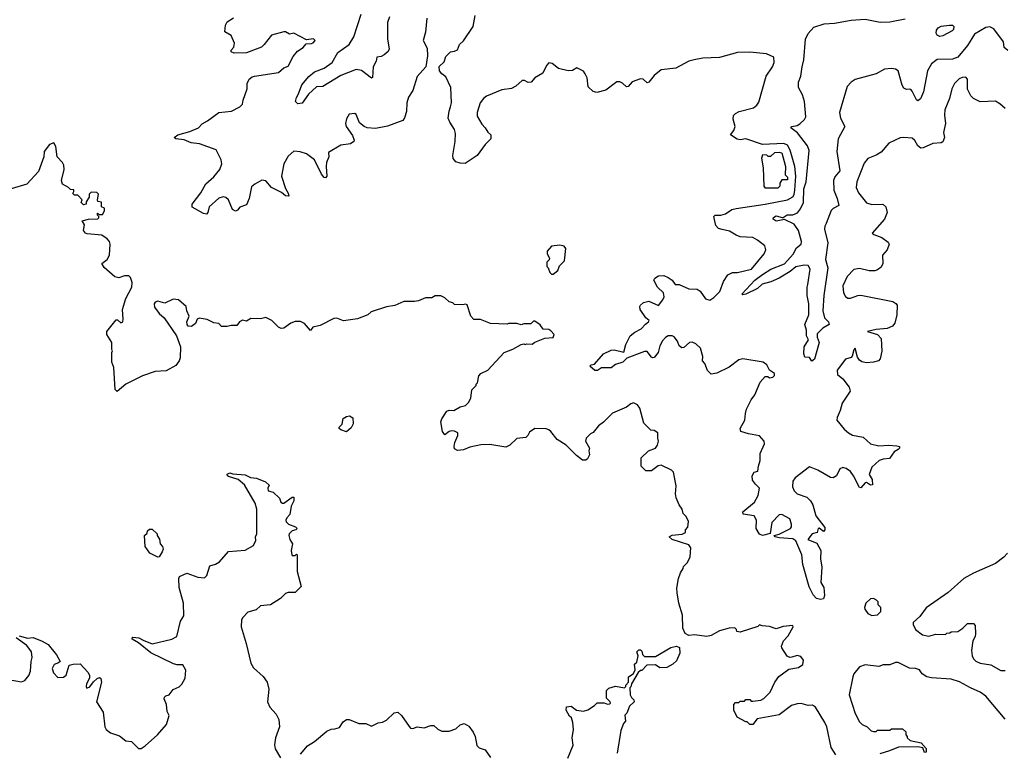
# Model space of a CAD drawing. Extents: x 2206940 to 2356632, y 511582 to 673215.
# Tile 43 of 228: x 2231919 to 2239019, y 568030 to 573315. Entities that reach past the tile are written whole.
import ezdxf

# ---------------------------------------------------------------- set-up
doc = ezdxf.new("R2010")
doc.units = 0

msp = doc.modelspace()

# ---------------------------------------------------------------- linework, layer by layer
at = {"layer": '0CON10XD'}
for points in [[(2234586.4, 573335), (2234571.3, 573295), (2234571.8, 573175), (2234584.5, 573105), (2234575.3, 573084.7), (2234547.7, 573062.3), (2234525, 573050), (2234493.3, 573045), (2234490, 573015), (2234467.5, 572975), (2234463.3, 572896.7), (2234455, 572893.8), (2234385, 572947.6), (2234345, 572954.7), (2234235, 572912.9), (2234105, 572832), (2234060, 572830), (2234002.2, 572777.8), (2233955, 572712.5), (2233925, 572706.7), (2233908.8, 572725), (2233915, 572752.5), (2233930, 572780), (2233954.4, 572845), (2234004.5, 572905), (2234045, 572938.5), (2234115, 572965.4), (2234173.3, 573005), (2234212.7, 573077.3), (2234294.5, 573135), (2234329.3, 573190.8), (2234381.2, 573355)], [(2234854, 573325), (2234846.1, 573223.9), (2234828, 573165), (2234858.3, 573108.3), (2234860, 573055), (2234848.8, 572975), (2234786.2, 572905), (2234754, 572805), (2234722.5, 572755), (2234710, 572715), (2234707.6, 572652.4), (2234693.7, 572606.3), (2234682, 572588), (2234572.2, 572547.8), (2234485, 572530.6), (2234425, 572534.4), (2234403.4, 572543.4), (2234370.5, 572570.5), (2234345, 572630), (2234335, 572637.5), (2234295, 572632.5), (2234275, 572600), (2234267.5, 572565), (2234273.3, 572545), (2234319.5, 572479.5), (2234330, 572445), (2234327.5, 572435), (2234305, 572420), (2234235, 572410), (2234145, 572356.7), (2234148.1, 572325), (2234132.2, 572285), (2234128.6, 572255), (2234134, 572186), (2234125, 572173.3), (2234115, 572176.2), (2234095, 572200), (2234045.7, 572305), (2233987.9, 572347.9), (2233942.7, 572362.7), (2233895, 572365.8), (2233855, 572330), (2233823.1, 572275), (2233808, 572185), (2233835, 572097.5), (2233856.1, 572063.9), (2233858.8, 572041.2), (2233836.7, 572045), (2233807.8, 572067.8), (2233735, 572104.4), (2233695, 572153.1), (2233665, 572157.8), (2233615, 572129.4), (2233591.8, 572108.2), (2233574, 572026), (2233555, 571979.2), (2233507.5, 571962.5), (2233489.5, 571940.5), (2233475, 571932.5), (2233454, 571945), (2233425, 572016), (2233405, 572032.5), (2233386.6, 572036.6), (2233355, 572026.9), (2233285.8, 571964.2), (2233276.7, 571925), (2233265, 571912.9), (2233245, 571916), (2233162.9, 571962.9), (2233162.5, 571985), (2233225.7, 572065), (2233260.2, 572129.8), (2233318, 572182), (2233361.4, 572235), (2233375.7, 572275), (2233372.5, 572305), (2233337, 572377), (2233215, 572418.2), (2233155, 572425.5), (2233105, 572449.1), (2233044.6, 572454.6), (2233032, 572465), (2233060, 572485), (2233145, 572507.3), (2233207.5, 572535), (2233235.7, 572564.3), (2233274.5, 572585.5), (2233355, 572645.6), (2233445.7, 572654.3), (2233506.2, 572685), (2233526, 572705), (2233530.8, 572735), (2233560.6, 572815), (2233559.4, 572855), (2233575, 572885.8), (2233595, 572901.4), (2233613.4, 572906.6), (2233785, 572933.3), (2233825, 572967.5), (2233855, 572980), (2233891.7, 573048.3), (2233923, 573087), (2233962.5, 573115), (2233985, 573140), (2234022.5, 573142.5), (2234035, 573147.5), (2234050, 573165), (2234037, 573177), (2233988.3, 573168.3), (2233897, 573217), (2233865, 573210), (2233837, 573227), (2233825, 573227.5), (2233735, 573203.3), (2233682.5, 573135), (2233662.3, 573117.7), (2233625, 573101.2), (2233553.9, 573076.1), (2233465, 573073.8), (2233445, 573083.3), (2233443.3, 573095), (2233463.9, 573116.1), (2233468.8, 573145), (2233445, 573200), (2233397.5, 573227.5), (2233402, 573275), (2233415, 573298.8), (2233461.2, 573328.8)], [(2237063.9, 572596.1), (2237066.1, 572623.9), (2237081.2, 572638.8), (2237107.7, 572652.3), (2237210.7, 572679.3), (2237235, 572697.5), (2237249.5, 572720.5), (2237302.7, 572907.3), (2237348.8, 572975), (2237358.8, 573005), (2237356.2, 573045), (2237305, 573069.4), (2237185, 573081.4), (2237095, 573078), (2236965, 573042.5), (2236845, 573036.7), (2236783.9, 573026.1), (2236745, 573016.2), (2236650, 572965), (2236545, 572952.5), (2236495, 572911.2), (2236455, 572863.3), (2236445, 572860), (2236415, 572886), (2236395, 572887.5), (2236335, 572866.2), (2236306.4, 572833.6), (2236295, 572830), (2236265, 572857.5), (2236247, 572867), (2236225, 572867.5), (2236145, 572806.7), (2236080.7, 572789.3), (2236055, 572796.2), (2236019.5, 572829.5), (2236011.2, 572895), (2235996.7, 572925), (2235985, 572942.5), (2235936.7, 572966.7), (2235905, 572948.8), (2235875, 572946.2), (2235805, 572963.3), (2235758.3, 572998.3), (2235735, 573002.5), (2235717.5, 572985), (2235691.7, 572928.3), (2235633.8, 572895), (2235607.5, 572865), (2235585, 572862), (2235560, 572875), (2235543.6, 572876.4), (2235497.5, 572835), (2235465, 572818.8), (2235395, 572808.8), (2235285, 572763.8), (2235263.4, 572746.6), (2235240.8, 572715), (2235218.8, 572645), (2235218.3, 572618.3), (2235251.2, 572561.2), (2235276.7, 572535), (2235295, 572502.5), (2235317.5, 572485), (2235317.5, 572455), (2235275, 572413.3), (2235217.5, 572335), (2235131.7, 572278.3), (2235095, 572280), (2235065, 572290), (2235044.2, 572314.2), (2235042.9, 572335), (2235060, 572435), (2235060.8, 572495), (2235055, 572523.3), (2235020, 572575), (2235010, 572605), (2235015.7, 572655), (2235026.4, 572686.4), (2235033.8, 572715), (2235028.8, 572825), (2234993, 572903), (2234962.5, 572925), (2234946.7, 572945), (2234943.6, 572976.4), (2234979.3, 573010.7), (2234991.7, 573048.3), (2235025, 573082.5), (2235055, 573086.7), (2235075, 573097.5), (2235091.2, 573135), (2235118.8, 573161.2), (2235188, 573265), (2235204.2, 573345)], [(2239045, 573091.8), (2239017.3, 573115), (2239012.5, 573155), (2238945, 573249.4), (2238915, 573263.3), (2238885, 573258.9), (2238805, 573211.1), (2238755, 573128.9), (2238685, 573044.6), (2238645, 573030), (2238535, 573026.9), (2238494.3, 572995.7), (2238466, 572945), (2238436, 572795), (2238415.4, 572745), (2238405, 572735.6), (2238395, 572730), (2238385, 572736), (2238355, 572798.8), (2238345, 572812), (2238336.1, 572813.9), (2238315, 572810.5), (2238295, 572820), (2238282.6, 572842.6), (2238253.8, 572945), (2238235, 572957.6), (2238205, 572962.6), (2238155, 572958.4), (2238095, 572924.4), (2237945, 572883.1), (2237915, 572863.6), (2237885, 572832.1), (2237832, 572645), (2237837.5, 572605), (2237868.5, 572545), (2237822.4, 572455), (2237811.2, 572365), (2237834.3, 572225), (2237797.6, 572182.4), (2237787.2, 572155), (2237789.3, 572085), (2237814.1, 572025), (2237825.8, 571975), (2237786.2, 571953.8), (2237771, 571939), (2237734.8, 571845), (2237724.6, 571825.4), (2237723.6, 571803.6), (2237746.5, 571705), (2237729.6, 571585), (2237747.1, 571525), (2237717.6, 571325), (2237709.6, 571215), (2237723.8, 571163.8), (2237752.5, 571135), (2237756.2, 571115), (2237709.8, 571090.2), (2237670.9, 571049.1), (2237670.6, 571025), (2237684.5, 570985), (2237651.2, 570865), (2237632.5, 570852.5), (2237615, 570877.5), (2237580, 570880), (2237573.1, 570905), (2237575.6, 570955), (2237607.1, 571005), (2237592.9, 571035), (2237593.1, 571075), (2237581.6, 571115), (2237608.9, 571185), (2237609.7, 571265), (2237597.5, 571325), (2237597.7, 571385), (2237603.6, 571403.6), (2237619.5, 571515), (2237605, 571540.5), (2237575, 571545.2), (2237515, 571531.3), (2237475, 571498.4), (2237395, 571449.6), (2237335, 571423.1), (2237273.2, 571406.7), (2237238.9, 571375), (2237156, 571335), (2237135, 571330), (2237126.7, 571335), (2237221.2, 571435), (2237275, 571477.2), (2237336.7, 571515), (2237435, 571554.5), (2237497.5, 571622.5), (2237521.8, 571668.2), (2237554.5, 571695), (2237556.2, 571715), (2237536.2, 571795), (2237505, 571840), (2237435, 571873.8), (2237375, 571860.9), (2237353.5, 571875), (2237355, 571888.1), (2237375, 571899.6), (2237418.3, 571888.3), (2237425, 571886.7), (2237453.4, 571906.6), (2237495, 571906.7), (2237528, 571922), (2237550.8, 571949.2), (2237570.5, 571995), (2237574.8, 572095), (2237589.8, 572145), (2237611.8, 572371.7), (2237600, 572405), (2237527.7, 572497.7), (2237478.8, 572535), (2237487.5, 572545), (2237525, 572551.8), (2237545, 572563.5), (2237579.4, 572595), (2237587, 572613), (2237579.6, 572725), (2237563.3, 572773.3), (2237535.8, 572825), (2237534.2, 572845), (2237535.7, 572865), (2237553, 572907), (2237560.9, 572975), (2237574.4, 573025), (2237586.9, 573175), (2237605.5, 573214.5), (2237645, 573262), (2237720, 573285), (2237795, 573288.5), (2237915, 573311.8), (2238015, 573319.3), (2238123.5, 573296.5), (2238195, 573298.9), (2238305, 573322.1)], [(2238555, 573194.5), (2238535, 573202.5), (2238528.7, 573218.7), (2238530.3, 573239.7), (2238543.5, 573256.5), (2238565, 573268), (2238625, 573276.2), (2238645, 573276.2), (2238655, 573266.7), (2238652.9, 573245), (2238644, 573235), (2238575, 573199.1), (2238555, 573194.5)], [(2239025, 572673.8), (2238988.3, 572708.3), (2238955, 572727.5), (2238845, 572721.9), (2238796.4, 572746.4), (2238777.5, 572765), (2238755, 572812.5), (2238753.8, 572885), (2238741.2, 572901.2), (2238715, 572898.6), (2238695, 572889.2), (2238660, 572855), (2238640, 572815), (2238624.4, 572745.6), (2238590, 572665), (2238587.8, 572625), (2238595.6, 572565), (2238581.2, 572501.2), (2238588.6, 572465), (2238575, 572432.5), (2238563.2, 572426.8), (2238505, 572422.5), (2238435, 572390), (2238418.3, 572388.3), (2238395.7, 572405.7), (2238375, 572443.3), (2238355, 572461.2), (2238295, 572466), (2238267.7, 572462.3), (2238187.5, 572425), (2238131.7, 572358.3), (2238095, 572336.7), (2238035.9, 572314.1), (2238009.7, 572280.3), (2237955.6, 572145), (2237950.8, 572105), (2237968, 572065), (2238025, 571994), (2238065, 571980.6), (2238144.2, 571984.2), (2238164, 571965), (2238174.3, 571925), (2238156.4, 571875), (2238067.5, 571775), (2238077.5, 571765), (2238135, 571742.5), (2238181.1, 571711.1), (2238190, 571695), (2238175.8, 571655), (2238140, 571615), (2238142.5, 571555), (2238130.3, 571529.7), (2238105, 571510), (2238085, 571502.9), (2238045, 571502.9), (2237975, 571520.8), (2237935, 571512), (2237885, 571463.3), (2237855.8, 571395), (2237858.8, 571345), (2237875, 571317.5), (2237890, 571305), (2237910, 571305), (2237964.3, 571325.7), (2237985, 571327.5), (2238215, 571280.8), (2238237.9, 571267.9), (2238245.8, 571255), (2238244.3, 571185), (2238228.8, 571125), (2238213.3, 571105), (2238175, 571086), (2238095, 571080.9), (2238032.5, 571065), (2238105, 571042.7), (2238132.4, 571015), (2238137.1, 570922.9), (2238125, 570867.5), (2238112, 570855), (2238075, 570843.8), (2238025, 570839.6), (2237992.5, 570847.5), (2237975, 570858.6), (2237960.5, 570880.5), (2237945, 570946.2), (2237935, 570932.5), (2237923.1, 570886.9), (2237915, 570878.8), (2237873, 570867), (2237815, 570785.6), (2237817.3, 570755), (2237854.2, 570725), (2237900, 570665), (2237908.8, 570635), (2237850.5, 570549.5), (2237836.7, 570495), (2237813.3, 570445), (2237812.5, 570425), (2237865, 570361.2), (2237895, 570334.3), (2237925, 570317.5), (2238002.7, 570302.7), (2238054.4, 570254.4), (2238115, 570240), (2238185, 570246), (2238245, 570241.2), (2238262.5, 570235), (2238262.5, 570225), (2238255, 570213.3), (2238225, 570197.5), (2238190.7, 570149.3), (2238145, 570144.2), (2238116, 570134), (2238063.2, 570086.8), (2238045.8, 570035), (2238067.4, 569997.4), (2238069.7, 569960.3), (2238055, 569957.5), (2238025, 569976.2), (2238015, 569973.8), (2237985, 569938.8), (2237975, 569940), (2237932, 570025), (2237910, 570055), (2237877.9, 570077.9), (2237855, 570083.8), (2237834.3, 570075.7), (2237810, 570025), (2237785, 570010), (2237765, 570012), (2237675.6, 570065.6), (2237615, 570090), (2237510.9, 570009.1), (2237494.3, 569985.7), (2237492.9, 569945), (2237505, 569916.2), (2237526.7, 569895), (2237595, 569869.4), (2237621.4, 569845), (2237637.8, 569815), (2237660, 569735), (2237725, 569652.5), (2237725.5, 569634.5), (2237715, 569624), (2237685, 569646.7), (2237676.7, 569643.3), (2237668.8, 569615), (2237633.3, 569606.7), (2237603.3, 569565), (2237668.5, 569538.5), (2237695.4, 569485.4), (2237693.1, 569425), (2237703.2, 569365), (2237696, 569256), (2237718.3, 569218.3), (2237722, 569162), (2237715, 569137.5), (2237695, 569131.2), (2237665, 569138.9), (2237641.4, 569165), (2237612.6, 569222.6), (2237566.5, 569385), (2237560, 569455), (2237516.4, 569556.4), (2237495, 569568.8), (2237395, 569576.2), (2237367.5, 569585), (2237360, 569595), (2237395, 569603.8), (2237476.6, 569643.4), (2237484.4, 569655.6), (2237485.4, 569675), (2237472.9, 569715), (2237415, 569745.7), (2237395.8, 569744.2), (2237342.3, 569687.7), (2237331.7, 569608.3), (2237275, 569594.5), (2237253.1, 569603.1), (2237230.8, 569645), (2237232.5, 569705), (2237216.2, 569735), (2237136.7, 569746.7), (2237134, 569765), (2237217.5, 569835), (2237245, 569883.3), (2237254.3, 569934.3), (2237226.2, 569965), (2237203.6, 569993.6), (2237202.2, 570025), (2237215, 570051.2), (2237241.7, 570058.3), (2237245.8, 570095), (2237259.1, 570135), (2237258.2, 570185), (2237290, 570255), (2237288.8, 570275), (2237255, 570313.8), (2237175, 570327.1), (2237120, 570345), (2237114, 570365), (2237149.2, 570425), (2237152.5, 570475), (2237161.1, 570505), (2237195, 570572.5), (2237221.2, 570608.8), (2237259.5, 570700.5), (2237295, 570740), (2237315, 570740), (2237325, 570732.5), (2237350, 570735), (2237361.7, 570748.3), (2237361.7, 570761.7), (2237327, 570787), (2237307.5, 570825), (2237280, 570845), (2237135, 570867.5), (2237105, 570860), (2237035, 570808.8), (2236947.5, 570765), (2236905, 570758.8), (2236878.8, 570785), (2236858.8, 570835), (2236842.5, 570855), (2236846, 570885), (2236827.5, 570945), (2236795, 570975.7), (2236767.6, 570987.6), (2236750, 570985), (2236708.7, 570951.3), (2236695, 570947.1), (2236675, 570962.5), (2236661.9, 570995), (2236637.9, 571027.9), (2236625, 571034.3), (2236595, 571034.2), (2236575, 571022), (2236555, 570999.2), (2236535, 570961.2), (2236522.5, 570915), (2236495, 570878.9), (2236485, 570875.7), (2236475, 570880.8), (2236445, 570921.2), (2236425, 570921.4), (2236297.4, 570872.6), (2236269.2, 570845), (2236215, 570827.5), (2236185, 570803.8), (2236115.7, 570804.3), (2236085, 570784), (2236067.5, 570785), (2236030, 570815), (2236040, 570825), (2236065, 570828.8), (2236130, 570905), (2236185, 570931.5), (2236205, 570933.8), (2236275, 570917.5), (2236289.2, 570970.8), (2236321.3, 571035), (2236355, 571060.9), (2236400.8, 571085), (2236431.1, 571118.9), (2236454, 571135), (2236458, 571145), (2236435, 571163.3), (2236392.4, 571225), (2236390, 571245), (2236395, 571256.2), (2236418.6, 571275), (2236455, 571283.2), (2236525, 571253.8), (2236556, 571295), (2236566.7, 571316.7), (2236562.5, 571345), (2236518.6, 571385), (2236493.1, 571435), (2236500.2, 571449.8), (2236525, 571467.8), (2236565, 571468.5), (2236595, 571455.5), (2236623.1, 571435), (2236645, 571403.8), (2236675, 571404.5), (2236745, 571374.4), (2236805, 571371.1), (2236825, 571357.1), (2236865, 571302.2), (2236895, 571290.6), (2236925, 571310.6), (2236967.7, 571355), (2236995, 571425.8), (2237025.8, 571474.2), (2237058.9, 571491.1), (2237095, 571492.1), (2237196.9, 571515), (2237288.8, 571625), (2237298.8, 571655), (2237293.6, 571683.6), (2237240, 571725), (2237205, 571742.5), (2237115, 571749.2), (2237085, 571760), (2237038.6, 571788.6), (2236985, 571801.2), (2236959.4, 571809.4), (2236940.2, 571830.2), (2236925.8, 571895), (2236935, 571904.2), (2236975, 571905.8), (2237008, 571915), (2237055.3, 571944.7), (2237085, 571953.6), (2237295, 571983.3), (2237455, 572014.8), (2237495, 572036.2), (2237505, 572054.3), (2237509.3, 572085), (2237515.2, 572185), (2237509.4, 572255), (2237475, 572373.1), (2237455, 572410.6), (2237428.3, 572421.7), (2237275, 572415.5), (2237155, 572454.6), (2237115, 572448.2), (2237092, 572452), (2237043.8, 572485), (2237069.4, 572515), (2237077.8, 572545), (2237063.9, 572596.1)], [(2236696.6, 569603.4), (2236720, 569615), (2236720, 569635), (2236737, 569653), (2236742.5, 569695), (2236725, 569730), (2236703, 569753), (2236695.8, 569785), (2236674, 569815), (2236652, 569865), (2236648, 569895), (2236653, 569953), (2236635, 570050), (2236620, 570065), (2236545, 570102.5), (2236523, 570097), (2236475, 570060), (2236435, 570060), (2236400, 570095), (2236400, 570155), (2236452.5, 570205), (2236503.3, 570225), (2236518.8, 570245), (2236526.7, 570275), (2236520, 570295), (2236520, 570335), (2236495, 570352.5), (2236470, 570355), (2236420, 570405), (2236391.7, 570511.7), (2236375, 570537.5), (2236345, 570550), (2236325, 570543.3), (2236295, 570520), (2236193.9, 570476.1), (2236129.5, 570410.5), (2236092.5, 570385), (2236055, 570337.5), (2236035, 570327.5), (2236003.3, 570296.7), (2236000, 570275), (2236027.5, 570225), (2236022.5, 570205), (2236027.5, 570175), (2236013, 570147), (2236001.7, 570138.3), (2235978.3, 570138.3), (2235935, 570170), (2235858.8, 570245), (2235795.6, 570285.6), (2235750, 570345), (2235735, 570356.2), (2235715, 570363.3), (2235633, 570367), (2235595, 570340), (2235583.6, 570316.4), (2235568.3, 570301.7), (2235505, 570292.5), (2235454.1, 570245.9), (2235425, 570231.2), (2235310.5, 570250.5), (2235245, 570249.2), (2235165, 570231.2), (2235118.3, 570211.7), (2235075, 570207.5), (2235055, 570220), (2235052.5, 570235), (2235057.5, 570265), (2235077.5, 570315), (2235077.5, 570335), (2235055, 570347.5), (2235035, 570350), (2235015, 570343.3), (2234985, 570320), (2234968, 570345), (2234956.7, 570415), (2234962.5, 570435), (2234999.3, 570490.7), (2235015, 570497.5), (2235050, 570495), (2235095, 570522.5), (2235135, 570532.5), (2235156.4, 570553.6), (2235172.5, 570585), (2235180, 570645), (2235210, 570675), (2235210, 570685), (2235220, 570695), (2235230, 570745), (2235245, 570762.5), (2235295, 570787.5), (2235412.5, 570915), (2235475, 570937.5), (2235535, 570972.5), (2235555, 570977.5), (2235565, 570972.5), (2235575, 570977.5), (2235615, 570973.3), (2235635, 570987.5), (2235705, 571016.7), (2235765, 571022.5), (2235773.3, 571045), (2235750, 571070), (2235735, 571080), (2235693, 571083), (2235673, 571113), (2235635, 571140), (2235625, 571140), (2235605, 571120), (2235555, 571120), (2235535, 571112.5), (2235505, 571122.5), (2235445, 571122.5), (2235435, 571117.5), (2235315, 571122.5), (2235241.7, 571151.7), (2235195, 571152.5), (2235173.3, 571175), (2235145, 571257.5), (2235135, 571262.5), (2235115, 571257.5), (2235055, 571260), (2235041.7, 571271.7), (2235015, 571280), (2234985, 571307.5), (2234955, 571322.5), (2234915, 571322.5), (2234891.7, 571308.3), (2234845, 571307.5), (2234795, 571287.5), (2234765, 571282.5), (2234688.3, 571281.7), (2234625, 571252.5), (2234565, 571242.5), (2234453.8, 571206.2), (2234430, 571185), (2234355, 571157.5), (2234255, 571143.3), (2234205, 571161.2), (2234185, 571160), (2234085, 571108), (2234033, 571097), (2234015, 571072.5), (2233973, 571123), (2233945, 571137.5), (2233905, 571137.5), (2233875, 571126.7), (2233825, 571090), (2233805, 571087.5), (2233785, 571097.5), (2233737.5, 571145), (2233693, 571167), (2233655, 571157.5), (2233585, 571160), (2233555, 571140), (2233525, 571147.5), (2233503.6, 571136.4), (2233485, 571110), (2233445, 571110), (2233415, 571102.5), (2233375, 571102.5), (2233355, 571122.5), (2233318.3, 571128.3), (2233271.7, 571151.7), (2233228.3, 571158.3), (2233215, 571162.5), (2233200, 571155), (2233186.4, 571123.6), (2233158.3, 571101.7), (2233135, 571103.3), (2233126.7, 571115), (2233124, 571136), (2233140, 571175), (2233123.6, 571213.6), (2233120, 571245), (2233065, 571293.8), (2233025, 571299.2), (2232965, 571269.2), (2232915, 571283.3), (2232895, 571276.7), (2232887.8, 571265), (2232891.4, 571241.4), (2232924.2, 571195), (2232962, 571165), (2233048.8, 571035), (2233077.5, 570955), (2233076.7, 570875), (2233070, 570855), (2233045, 570820), (2232975, 570782.5), (2232895, 570776.7), (2232805, 570746.7), (2232685, 570686.7), (2232623, 570633), (2232608.3, 570648.3), (2232597.5, 570805), (2232582.5, 570845), (2232582.5, 570915), (2232587.5, 570925), (2232582.5, 570935), (2232582.5, 570985), (2232547.5, 571045), (2232547.5, 571065), (2232615, 571150), (2232625, 571150), (2232648.3, 571128.3), (2232662.5, 571135), (2232666.2, 571155), (2232661.2, 571225), (2232685.5, 571304.5), (2232726.9, 571385), (2232729.5, 571419.5), (2232717.5, 571455), (2232705, 571466.2), (2232675, 571466.2), (2232635, 571453.8), (2232605, 571460), (2232528.3, 571528.3), (2232512.5, 571555), (2232550, 571585), (2232566.2, 571615), (2232572.5, 571695), (2232566.7, 571715), (2232548.8, 571735), (2232510.3, 571760.3), (2232405, 571770), (2232393.8, 571775), (2232380, 571795), (2232385.8, 571835), (2232370, 571865), (2232416.4, 571876.4), (2232481.7, 571878.3), (2232490, 571885), (2232490, 571895), (2232480, 571905), (2232480, 571920), (2232495, 571910), (2232515, 571910), (2232530, 571935), (2232530, 571955), (2232510, 571965), (2232508.3, 571998.3), (2232483, 572003), (2232480, 572015), (2232487.5, 572055), (2232475, 572067.5), (2232435, 572070), (2232420, 572055), (2232420, 572035), (2232398.3, 572001.7), (2232397.5, 571985), (2232378.3, 571978.3), (2232362.5, 571995), (2232370, 572015), (2232338.3, 572048.3), (2232315, 572050), (2232301.7, 572061.7), (2232310, 572075), (2232308.3, 572088.3), (2232285, 572090), (2232270, 572105), (2232228.3, 572128.3), (2232221.2, 572155), (2232240, 572235), (2232237.5, 572265), (2232227.5, 572285), (2232190, 572325), (2232179.3, 572399.3), (2232165, 572427.5), (2232133.3, 572415), (2232096.7, 572365), (2232092.5, 572325), (2232055, 572220), (2231971.7, 572128.3), (2231856.4, 572093.6)], [(2237298.3, 572098.3), (2237287.5, 572115), (2237283.8, 572245), (2237270, 572315), (2237278.3, 572341.7), (2237305, 572340), (2237315, 572330), (2237335, 572330), (2237365, 572356.7), (2237395, 572360), (2237416, 572355), (2237442.5, 572255), (2237440, 572195), (2237455, 572180), (2237456.7, 572165), (2237455, 572160), (2237415, 572160), (2237400, 572135), (2237400, 572115), (2237385, 572100), (2237298.3, 572098.3)], [(2235765, 571480), (2235800, 571505), (2235811.7, 571538.3), (2235847.5, 571575), (2235857.5, 571665), (2235845, 571680), (2235815, 571687.5), (2235755, 571680), (2235722.5, 571645), (2235722.5, 571625), (2235740, 571595), (2235737, 571583), (2235720, 571565), (2235720, 571535), (2235730, 571525), (2235741.7, 571491.7), (2235755, 571480), (2235765, 571480)], [(2234275, 570342.5), (2234235, 570356.7), (2234223.3, 570365), (2234223.3, 570375), (2234243.9, 570396.1), (2234252, 570438), (2234275, 570453.3), (2234298.3, 570458.3), (2234321.7, 570441.7), (2234325, 570400), (2234309.3, 570370.7), (2234275, 570342.5)], [(2231915, 568870), (2231975, 568852.5), (2232015, 568857.5), (2232081.7, 568831.7), (2232125, 568807.5), (2232183.6, 568733.6), (2232210, 568685), (2232200, 568675), (2232167, 568663), (2232153.8, 568635), (2232163, 568603), (2232195, 568568.8), (2232235, 568571.2), (2232255, 568587.5), (2232275, 568657.5), (2232303.9, 568666.1), (2232355, 568667.5), (2232412.5, 568605), (2232422.5, 568585), (2232422.5, 568565), (2232400, 568525), (2232397.5, 568505), (2232403.8, 568493.8), (2232425, 568502), (2232451.4, 568538.6), (2232477.7, 568562.3), (2232495, 568568.8), (2232505, 568563.3), (2232508.9, 568535), (2232472.5, 568395), (2232520.5, 568320.5), (2232533.1, 568215), (2232542.5, 568195), (2232575, 568171.2), (2232639.7, 568149.7), (2232685, 568113.8), (2232725, 568107.5), (2232775, 568057.5), (2232795, 568057.5), (2232825, 568077.5), (2232913.9, 568156.1), (2232978.3, 568231.7), (2232997.5, 568295), (2232983.6, 568323.6), (2232978.8, 568375), (2232960, 568415), (2232963, 568427), (2232973, 568437), (2232997.5, 568445), (2233025, 568482.5), (2233068.3, 568501.7), (2233088.3, 568521.7), (2233112.5, 568565), (2233117, 568623), (2233095, 568660), (2233055, 568660), (2233028.3, 568668.3), (2232865, 568747.5), (2232775, 568820), (2232730, 568845), (2232730, 568855), (2232735, 568860), (2232777, 568857), (2232808.3, 568838.3), (2232875, 568812.5), (2233015, 568846.7), (2233052.5, 568865), (2233077.5, 568975), (2233102.5, 569015), (2233100, 569105), (2233069.3, 569219.3), (2233066.2, 569285), (2233071.7, 569298.3), (2233125, 569322.5), (2233203, 569293), (2233251.7, 569288.3), (2233267.5, 569305), (2233290, 569375), (2233331.7, 569388.3), (2233360, 569405), (2233425, 569477.5), (2233545, 569487.5), (2233605, 569522.5), (2233621.7, 569558.3), (2233620, 569585), (2233630, 569605), (2233630, 569785), (2233617, 569827), (2233539.3, 569959.3), (2233495, 569997.5), (2233425, 570020), (2233417.5, 570025), (2233415, 570037.5), (2233435, 570046.7), (2233455, 570040), (2233545, 570032.5), (2233583, 570013), (2233627, 570007), (2233690.7, 569980.7), (2233717, 569957), (2233707.5, 569935), (2233710, 569915), (2233746.4, 569906.4), (2233793, 569863), (2233803.3, 569835), (2233815, 569826.7), (2233825, 569826.2), (2233885, 569870), (2233895, 569870), (2233896.7, 569845), (2233876.2, 569805), (2233866.7, 569745), (2233845, 569722.5), (2233838.8, 569705), (2233841.7, 569691.7), (2233856.4, 569676.4), (2233907, 569657), (2233920, 569645), (2233910, 569635), (2233885, 569627.5), (2233862.5, 569605), (2233860, 569595), (2233866.7, 569565), (2233887.5, 569535), (2233877.5, 569485), (2233882.5, 569455), (2233885, 569450), (2233905, 569450), (2233915, 569460), (2233920, 569455), (2233920, 569335), (2233950, 569225), (2233905, 569183.3), (2233856.1, 569183.9), (2233835, 569176.2), (2233800.5, 569139.5), (2233727, 569093)], [(2232915, 569436.7), (2232857, 569467), (2232823.6, 569513.6), (2232820, 569595), (2232838.3, 569611.7), (2232841.7, 569628.3), (2232855, 569640), (2232875, 569640), (2232910, 569605), (2232910, 569595), (2232927, 569567), (2232933, 569533), (2232950, 569515), (2232952.5, 569495), (2232946.2, 569475), (2232925, 569440), (2232915, 569436.7)], [(2237805, 568012.5), (2237771.2, 568065), (2237738.8, 568215), (2237725.9, 568245.9), (2237656.7, 568355), (2237635, 568370), (2237605, 568367.5), (2237555, 568382.5), (2237525, 568380), (2237485, 568366.7), (2237395, 568300), (2237238.3, 568271.7), (2237205, 568230), (2237185, 568230), (2237165, 568250), (2237155, 568250), (2237093.6, 568283.6), (2237070, 568335), (2237070, 568375), (2237081.7, 568388.3), (2237105, 568390), (2237115, 568400), (2237145, 568400), (2237155, 568410), (2237185, 568410), (2237195, 568400), (2237205, 568400), (2237263, 568407), (2237285, 568417.5), (2237330, 568465), (2237363.9, 568536.1), (2237392.3, 568577.7), (2237465, 568630), (2237535, 568641.4), (2237565.5, 568664.5), (2237571.2, 568695), (2237552.3, 568722.3), (2237525, 568727.5), (2237487, 568717), (2237473.9, 568713.9), (2237454.1, 568724.1), (2237413.9, 568783.9), (2237412.5, 568795), (2237426.7, 568835), (2237459.7, 568870.3), (2237496.2, 568935), (2237495, 568945.7), (2237425, 568936.4), (2237375, 568920), (2237327, 568937), (2237272.5, 568942.5), (2237255, 568950), (2237241.7, 568938.3), (2237115, 568896.7), (2237091.7, 568901.7), (2237087, 568917), (2237075, 568927.5), (2237035, 568926.7), (2236965, 568906.7), (2236905, 568873.3), (2236873.6, 568866.4), (2236785, 568877.5), (2236745, 568872.5), (2236717, 568887), (2236700, 568925), (2236698.3, 569018.3), (2236673.3, 569105), (2236659.3, 569179.3), (2236658.8, 569215), (2236670, 569285), (2236683.3, 569325), (2236702.5, 569355), (2236705, 569370), (2236735, 569400), (2236755, 569440), (2236759.2, 569505), (2236745, 569527.8), (2236625, 569566), (2236602.5, 569585), (2236625, 569595.7), (2236696.6, 569603.4)], [(2239043, 569467), (2239015, 569437.5), (2238955, 569392.5), (2238796.7, 569323.3), (2238727, 569283), (2238615, 569182.5), (2238455, 569072.5), (2238409.3, 569010.7), (2238363, 568967), (2238363, 568953), (2238380, 568915), (2238428.3, 568878.3), (2238475, 568867.5), (2238525, 568882.5), (2238595, 568880), (2238605, 568890), (2238627, 568893), (2238635, 568900), (2238685, 568902.5), (2238720, 568925), (2238755, 568960), (2238798.3, 568958.3), (2238810, 568945), (2238812.5, 568885), (2238810, 568865), (2238792.5, 568835), (2238782.5, 568765), (2238787.5, 568725), (2238797.5, 568705), (2238815, 568687.5), (2238845, 568672.5), (2238921.7, 568661.7), (2238995, 568620), (2239025, 568620)], [(2238065, 569017.5), (2238105, 569022.5), (2238130, 569045), (2238130, 569075), (2238110, 569095), (2238110, 569115), (2238098.3, 569128.3), (2238075, 569140), (2238055, 569137.5), (2238020, 569105), (2238010, 569075), (2238013, 569063), (2238035, 569032.5), (2238065, 569017.5)], [(2233727, 569093), (2233655, 569087.5), (2233625, 569057.5), (2233565, 569040), (2233527, 569003), (2233517.5, 568985), (2233516.7, 568935), (2233552.9, 568815), (2233585, 568672.5), (2233605, 568640), (2233675, 568577.5), (2233703.3, 568535), (2233716.7, 568485), (2233706.7, 568395), (2233723.3, 568355), (2233767.5, 568305), (2233787, 568267), (2233792.5, 568215), (2233763.3, 568135), (2233757.5, 568085), (2233762.5, 568055), (2233800.7, 567990.7)], [(2231835, 568554.3), (2231931.7, 568538.3), (2231955, 568548.8), (2231985.7, 568585), (2231997.1, 568615), (2232001.2, 568685), (2232010, 568715), (2232003.3, 568755), (2231969.5, 568799.5), (2231892.5, 568855)], [(2235873, 567987), (2235909.3, 568080.7), (2235903.3, 568135), (2235913.3, 568195), (2235907.5, 568245), (2235898.3, 568278.3), (2235885, 568290), (2235860, 568335), (2235861.7, 568358.3), (2235895, 568362.5), (2235933.8, 568333.8), (2235985, 568326.7), (2236015, 568336.2), (2236065, 568367.5), (2236083.8, 568386.2), (2236135, 568387.5), (2236158.3, 568378.3), (2236175, 568380), (2236180, 568385), (2236177.5, 568395), (2236150.7, 568420.7), (2236150, 568475), (2236168.3, 568491.7), (2236215, 568507.5), (2236280, 568495), (2236290, 568505), (2236290, 568515), (2236310, 568535), (2236310, 568575), (2236343, 568597), (2236352.5, 568612.5), (2236357.5, 568625), (2236352.5, 568665), (2236368.8, 568681.2), (2236380, 568725), (2236370, 568755), (2236385, 568770), (2236395, 568770), (2236405, 568760), (2236410, 568735), (2236425, 568720), (2236505, 568720), (2236613.9, 568786.1), (2236655, 568796.7), (2236677.5, 568785), (2236680, 568745), (2236655, 568690), (2236630, 568665), (2236585, 568642.5), (2236535, 568640), (2236505, 568660), (2236441.7, 568658.3), (2236405, 568620), (2236395, 568620), (2236380, 568605), (2236330, 568525), (2236327, 568503), (2236320, 568495), (2236322.5, 568445), (2236330, 568425), (2236348.3, 568408.3), (2236350, 568395), (2236317, 568363), (2236297, 568313), (2236283, 568297), (2236287.5, 568255), (2236273, 568237), (2236253.6, 568186.4), (2236226.4, 568023.6)], [(2239025, 568270), (2238885.9, 568435.9), (2238845, 568463.3), (2238776, 568496), (2238697.3, 568537.3), (2238635, 568558), (2238495, 568566.2), (2238460, 568575), (2238427.5, 568595), (2238407.5, 568625), (2238380, 568635), (2238335, 568637.5), (2238255, 568677.8), (2238235, 568677.1), (2238195, 568660.8), (2238145, 568660.6), (2238115, 568650), (2238015, 568660), (2237975, 568647.5), (2237934, 568595), (2237926, 568575), (2237900, 568445), (2237945, 568310), (2237975, 568250), (2237995, 568230), (2238030, 568215), (2238060, 568185), (2238075, 568180), (2238095, 568180), (2238105, 568190), (2238195, 568190), (2238205, 568200), (2238285, 568200), (2238308.3, 568178.3), (2238310, 568155), (2238320, 568145), (2238320, 568135), (2238340, 568115), (2238419.2, 568099.2), (2238455, 568057.5), (2238455, 568030), (2238445, 568027.5), (2238432, 568062), (2238395, 568070), (2238256, 568066), (2238191.7, 568041.7), (2238121.7, 568018.3)], [(2233945, 568017.5), (2233995, 568077.5), (2234045, 568107.5), (2234135, 568182.5), (2234165, 568197.5), (2234191.7, 568198.3), (2234225, 568210), (2234250.7, 568249.3), (2234275, 568267.5), (2234295, 568267.5), (2234365, 568237.5), (2234415, 568237.5), (2234455, 568217.5), (2234505, 568242.5), (2234535, 568247.5), (2234565, 568262.5), (2234620, 568315), (2234645, 568320), (2234672.5, 568295), (2234727.3, 568217.3), (2234737.5, 568205), (2234755, 568201.2), (2234785, 568213.3), (2234835, 568207.5), (2234885, 568222.5), (2234905, 568222.5), (2234935, 568197.5), (2234963.6, 568183.6), (2235015, 568182.5), (2235065, 568200), (2235095, 568227.5), (2235125, 568237.5), (2235157.7, 568217.7), (2235190, 568175), (2235202.5, 568145), (2235215, 568080), (2235233, 568063), (2235275, 568047.5), (2235315, 567992.5)]]:
    msp.add_lwpolyline(points, dxfattribs=at)

doc.saveas('drawing.dxf')
